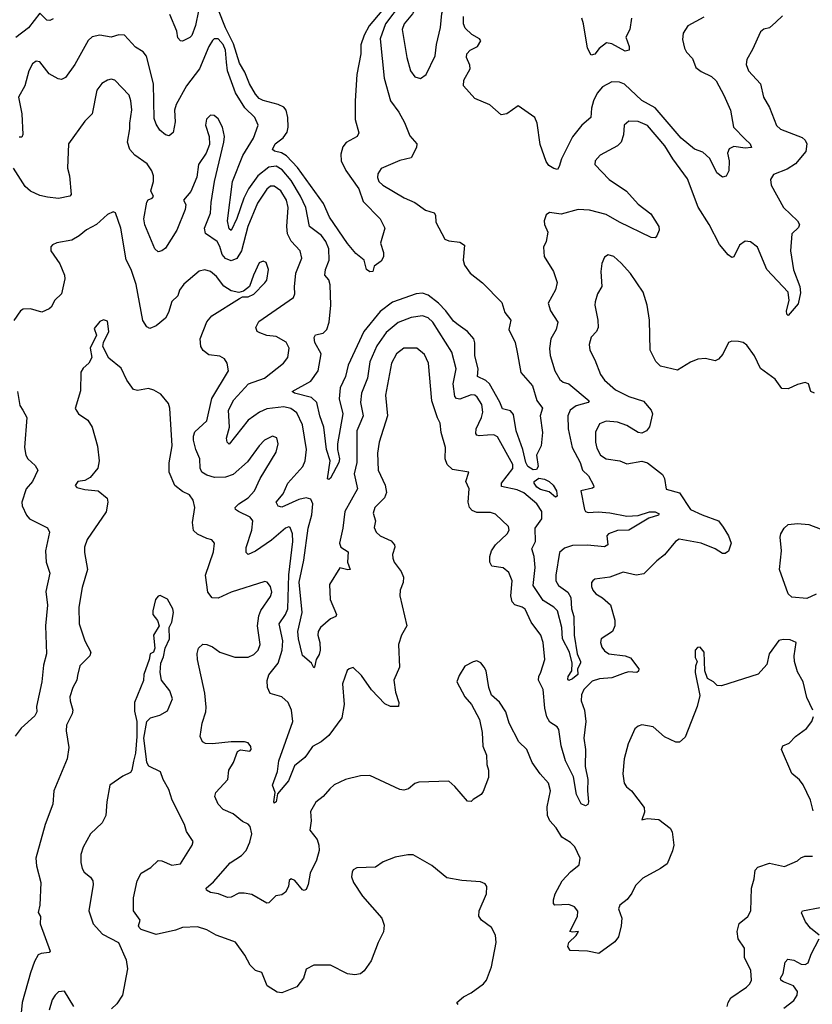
# Model space of a CAD drawing. Extents: x 2133489 to 2292442, y 756223 to 916462.
# Tile 91 of 256: x 2162407 to 2166634, y 834976 to 840227. Entities that reach past the tile are written whole.
import ezdxf

# ---------------------------------------------------------------- set-up
doc = ezdxf.new("R2010")
doc.units = 0

msp = doc.modelspace()

# ---------------------------------------------------------------- linework, layer by layer
at = {"layer": '0CON20XD'}
for points in [[(2164545, 839912.9), (2164574.5, 839935.5), (2164622.3, 840035), (2164629.3, 840095), (2164651.3, 840185), (2164659.1, 840260.9), (2164695.5, 840385), (2164694.3, 840414.3), (2164677.3, 840427.3), (2164633.7, 840433.7), (2164595, 840421.5), (2164501, 840259), (2164458.2, 840205), (2164446, 840175), (2164471.5, 840025), (2164490.9, 839955), (2164515, 839922.5), (2164545, 839912.9)], [(2164386.4, 840333.6), (2164271, 840195), (2164243.8, 840145), (2164227, 840093), (2164226.6, 840045), (2164204.8, 839935), (2164195.3, 839795), (2164196.4, 839695), (2164215.6, 839624.4), (2164206, 839605), (2164147.8, 839572.2), (2164130.4, 839549.6), (2164120.5, 839509.5), (2164121.3, 839475), (2164147.1, 839422.9), (2164216.3, 839325), (2164238.2, 839258.3), (2164329.4, 839165), (2164353.8, 839116.2), (2164331.2, 839035), (2164346.7, 838985), (2164347, 838963), (2164335, 838940), (2164297, 838913), (2164290, 838885), (2164275, 838883.3), (2164256.7, 838895), (2164244.5, 838944.5), (2164199.5, 838979.5), (2164155, 839033.1), (2164059.3, 839175), (2164027, 839247), (2163888.2, 839438.2), (2163830.7, 839500.7), (2163803.1, 839516.9), (2163765.7, 839525.7), (2163756.2, 839535), (2163770, 839565), (2163812.1, 839597.9), (2163833.1, 839626.9), (2163839.4, 839655), (2163836.4, 839706.4), (2163829, 839745), (2163815, 839760.8), (2163785, 839775.2), (2163705, 839796.7), (2163685, 839807.6), (2163665, 839829.6), (2163633.1, 839885), (2163608.3, 839948.3), (2163578.6, 839995), (2163547.8, 840097.8), (2163504, 840184), (2163467.6, 840277.6)], [(2163360.9, 840275), (2163345, 840196.2), (2163325, 840143.8), (2163315, 840132), (2163275, 840112), (2163264.4, 840114.4), (2163251.1, 840131.1), (2163245.8, 840165.8), (2163208.6, 840255)], [(2164442.2, 840315), (2164357.6, 840205), (2164329.8, 840125), (2164351.2, 839915), (2164384.5, 839795), (2164428.6, 839735), (2164459.1, 839679.1), (2164488.1, 839608.1), (2164524.4, 839565), (2164523.5, 839545), (2164495, 839490.6), (2164434.5, 839475.5), (2164335, 839433.8), (2164317.5, 839405), (2164315.8, 839385), (2164322.9, 839365), (2164344, 839345), (2164456.8, 839276.8), (2164515, 839251.5), (2164571.9, 839211.9), (2164617.4, 839197.4), (2164624.5, 839185), (2164626.7, 839146.7), (2164675, 839057.5), (2164695, 839047.1), (2164755, 839040), (2164778.8, 839025), (2164771.9, 838945), (2164778.3, 838918.3), (2164809.2, 838875), (2164874.5, 838824.5), (2164978.9, 838718.9), (2164994.6, 838665), (2165026.5, 838625), (2165015.5, 838575), (2165050, 838505), (2165060, 838455), (2165078.7, 838345), (2165142, 838275), (2165165, 838195.6), (2165195.5, 838155), (2165182.5, 838115), (2165194.6, 838025), (2165188.6, 837955), (2165163.8, 837905), (2165172.2, 837845), (2165162.4, 837827.6), (2165145, 837825.9), (2165116.2, 837845), (2165105.7, 837865), (2165090.9, 837935), (2165054.9, 838035), (2165041.3, 838121.3), (2165025, 838141.2), (2164982.2, 838152.2), (2164967.8, 838187.8), (2164911.6, 838285), (2164893.4, 838303.4), (2164847.9, 838325), (2164852.3, 838365), (2164834.4, 838435), (2164833.9, 838503.9), (2164828.4, 838525), (2164795, 838563.5), (2164745, 838599.8), (2164720.1, 838620.1), (2164680.2, 838675), (2164640.4, 838715), (2164585, 838757.5), (2164555, 838769.6), (2164521.4, 838765), (2164395, 838720.6), (2164328.7, 838671.3), (2164241.9, 838565), (2164159.7, 838385), (2164145.3, 838325), (2164116.8, 838263.2), (2164111.1, 838205), (2164131.1, 838125), (2164102.3, 837965), (2164101.8, 837935), (2164113.2, 837885), (2164109.3, 837865), (2164065, 837781.4), (2164055, 837774.2), (2164048.8, 837778.8), (2164062.1, 837875), (2164044, 837935), (2164028.9, 838055), (2164006.9, 838115), (2163992.2, 838185), (2163962.5, 838212.5), (2163873.3, 838235), (2163860, 838245), (2163959.7, 838300.3), (2163998, 838355), (2164015.3, 838445), (2163980.8, 838505), (2163977.1, 838532.9), (2163985, 838545.8), (2164025, 838555.6), (2164045, 838575.8), (2164056.7, 838613.3), (2164066.2, 838705), (2164063.6, 838813.6), (2164055, 838840), (2164034.5, 838865), (2164038.7, 838895), (2164057.6, 838945), (2164055.3, 839005), (2164038.9, 839045), (2164015.8, 839075.8), (2163953.2, 839125), (2163933.3, 839225), (2163905, 839286.2), (2163855, 839370.3), (2163806.8, 839426.8), (2163775, 839446.7), (2163735, 839441.2), (2163677.8, 839395), (2163627, 839325), (2163602.2, 839275), (2163565, 839166.4), (2163535, 839103.8), (2163525, 839111.2), (2163514.7, 839154.7), (2163542.5, 839365), (2163596.9, 839503.1), (2163653.8, 839595), (2163678.9, 839665), (2163661.5, 839705), (2163607.5, 839757.5), (2163557.7, 839837.7), (2163515.2, 839955.2), (2163510.6, 840000.6)], [(2162585, 840232), (2162567.7, 840222.3), (2162552.5, 840225), (2162515, 840262.5), (2162455, 840183.1), (2162386.9, 840133.1)], [(2166055, 840240.4), (2165970, 840195), (2165945.8, 840155), (2165942.3, 840122.3), (2165952.5, 840075), (2165963.6, 840053.6), (2165995, 840021.2), (2166013, 839973), (2166041.1, 839951.1), (2166095.7, 839925), (2166121.1, 839901.1), (2166162.5, 839825), (2166196.9, 839745), (2166214, 839655), (2166275, 839590.8), (2166302.2, 839565), (2166308.8, 839545), (2166275, 839541.9), (2166215, 839550.3), (2166191, 839539), (2166181.6, 839515), (2166190, 839475), (2166189.1, 839420.9), (2166175, 839392.5), (2166155, 839387.5), (2166125, 839411.2), (2166087.6, 839487.6), (2166050.9, 839520.9), (2166005, 839537.3), (2165935, 839596.2), (2165795, 839756.6), (2165725, 839796.8), (2165632.9, 839882.9), (2165605, 839894), (2165565, 839896.7), (2165515, 839868.5), (2165486.5, 839835), (2165466.5, 839795), (2165456.4, 839755), (2165453.1, 839705), (2165404.4, 839665), (2165355, 839601.9), (2165297.2, 839485), (2165284.3, 839445), (2165275, 839428.8), (2165255, 839433.1), (2165229.4, 839449.4), (2165215, 839471.2), (2165182.3, 839562.3), (2165166.8, 839675), (2165155, 839705.8), (2165065, 839768.8), (2165005, 839725.6), (2164975, 839720.8), (2164915, 839773.1), (2164835, 839807.5), (2164774, 839875), (2164775.8, 839905), (2164810, 839965), (2164807.5, 839985), (2164789.2, 840025), (2164790.8, 840045), (2164808.8, 840065), (2164848, 840085), (2164865.8, 840115), (2164860, 840125), (2164818.6, 840148.6), (2164782.6, 840182.6), (2164773.9, 840205), (2164774.7, 840245)], [(2166475, 840248), (2166438.8, 840215), (2166405, 840183.8), (2166375, 840176.7), (2166357.7, 840162.3), (2166315, 840067.5), (2166283.8, 840015), (2166281.7, 839988.3), (2166293.8, 839955), (2166357.5, 839885), (2166372.9, 839815), (2166405, 839758.8), (2166442.4, 839662.4), (2166463.9, 839643.9), (2166579.2, 839599.2), (2166595.8, 839585), (2166604.2, 839565), (2166600, 839525), (2166545, 839458.5), (2166499.9, 839430.1), (2166427.7, 839402.3), (2166411.2, 839375), (2166414.2, 839345), (2166479.4, 839225), (2166554, 839155), (2166565.8, 839135), (2166560.3, 839119.7), (2166524.4, 839085), (2166517.9, 838995), (2166533.9, 838893.9), (2166567.1, 838805), (2166571.4, 838771.4), (2166557.5, 838712.5), (2166505, 838650), (2166497.5, 838657.5), (2166496.2, 838675), (2166510.5, 838729.5), (2166504.5, 838775), (2166390.5, 838895), (2166342.2, 839015), (2166305, 839043.3), (2166275, 839045.6), (2166245, 839024), (2166215, 838962), (2166205, 838959.2), (2166185, 838972.9), (2166138.3, 839028.3), (2166083.6, 839135), (2166025, 839227.5), (2165967.8, 839377.8), (2165889.7, 839485), (2165846.9, 839555), (2165755, 839662.5), (2165705, 839683.9), (2165655.8, 839685.8), (2165630.8, 839665), (2165626.2, 839613.8), (2165614.4, 839575), (2165594.6, 839555.4), (2165502, 839505), (2165476.2, 839475), (2165474, 839455), (2165550.6, 839375), (2165643.4, 839313.4), (2165705, 839244.3), (2165772, 839192), (2165815.7, 839125), (2165817.5, 839105), (2165805.5, 839074.5), (2165795, 839064.4), (2165775, 839066.5), (2165605, 839146.9), (2165535, 839187.5), (2165445, 839211.8), (2165385.4, 839214.6), (2165295, 839190.8), (2165231.7, 839198.3), (2165213.9, 839186.1), (2165203.8, 839155), (2165206, 839135), (2165223.8, 839095), (2165213.8, 839045), (2165200, 839015), (2165204.3, 838964.3), (2165253.8, 838883.8), (2165273.3, 838825), (2165263.7, 838786.3), (2165225.7, 838715), (2165236.9, 838675), (2165276.9, 838615), (2165267.5, 838575), (2165239.4, 838525), (2165233, 838473), (2165235.6, 838435.6), (2165260.6, 838355), (2165288, 838308), (2165305, 838294.4), (2165335, 838284.6), (2165444.5, 838195), (2165439.2, 838185), (2165375, 838168.5), (2165342.3, 838145), (2165330, 838115), (2165332.1, 838045), (2165353.2, 837945), (2165396.6, 837865), (2165408.8, 837825), (2165440, 837795), (2165467.3, 837745), (2165468, 837735), (2165461.3, 837728.7), (2165400, 837715), (2165419.6, 837615), (2165425, 837604.4), (2165438.5, 837598.5), (2165492.4, 837602.4)], [(2165669.2, 840235), (2165660, 840175), (2165640, 840135), (2165656.7, 840085), (2165657.5, 840065), (2165635, 840058.8), (2165565, 840098.6), (2165535.7, 840104.3), (2165497.1, 840072.9), (2165475, 840043.3), (2165455, 840037.5), (2165435.9, 840075.9), (2165414.5, 840205), (2165405.6, 840235)], [(2163510.6, 840000.6), (2163505.2, 840065), (2163492.8, 840095), (2163465, 840125.5), (2163445, 840125.7), (2163435, 840117.1), (2163415.5, 840085), (2163365.3, 839964.7), (2163296.7, 839875), (2163242.3, 839775), (2163233.3, 839745), (2163236.9, 839683.1), (2163226.2, 839625), (2163205, 839608.8), (2163185, 839612.9), (2163155, 839637.5), (2163135, 839670), (2163125, 839701.2), (2163120.3, 839885), (2163083.6, 840033.6), (2163065, 840055.8), (2163025, 840080), (2162966, 840145), (2162936.8, 840146.8), (2162895.5, 840134.5), (2162835, 840144.4), (2162793.6, 840136.4), (2162773, 840117), (2162701.7, 839988.3), (2162650.7, 839919.2), (2162630.8, 839909.2), (2162612.7, 839912.7), (2162565, 839938.9), (2162515, 840003.3), (2162495, 840005.6), (2162475, 839991.4), (2162456.9, 839955), (2162434.7, 839875.3), (2162400.6, 839815), (2162418.9, 839725), (2162424.4, 839615), (2162419.4, 839600.6), (2162405, 839600.5)], [(2165492.4, 837602.4), (2165555, 837597.7), (2165645, 837579.7), (2165705, 837583.8), (2165765, 837602.8), (2165795, 837601.9), (2165817.8, 837592.2), (2165813.8, 837585), (2165761.7, 837568.3), (2165656.1, 837503.9), (2165595, 837503.4), (2165547.8, 837485), (2165538.1, 837475), (2165542.7, 837427.3), (2165525, 837415.6), (2165435, 837425.3), (2165355, 837423.5), (2165311.5, 837408.5), (2165286.4, 837385), (2165266.1, 837265), (2165266.8, 837235), (2165280, 837210), (2165329.3, 837175), (2165345.9, 837145), (2165349.1, 837085), (2165362, 837045), (2165363.2, 836945), (2165380.4, 836845), (2165397.1, 836805), (2165397.6, 836795), (2165382.2, 836765), (2165382.8, 836735), (2165355, 836712.1), (2165335, 836703.8), (2165330, 836710), (2165332, 836725), (2165351.4, 836755), (2165352.5, 836795), (2165338.4, 836855), (2165302.3, 836925), (2165298.1, 836985), (2165274.3, 837075), (2165255.9, 837095), (2165199, 837129), (2165145, 837208.8), (2165156.8, 837305), (2165150.5, 837365), (2165138.4, 837405), (2165157.4, 837445), (2165155.6, 837515), (2165190.7, 837565), (2165191.2, 837605), (2165164.5, 837644.5), (2165095, 837704.7), (2165060.1, 837720.1), (2164976.9, 837736.9), (2164975.9, 837755), (2165036.6, 837833.4), (2165036.7, 837855), (2164955, 838001.9), (2164935, 838012.5), (2164901.8, 838011.8), (2164857.7, 838007.7), (2164845, 838011.9), (2164840.4, 838020.4), (2164841.3, 838045), (2164870, 838105), (2164877.8, 838135), (2164870.8, 838175), (2164846.7, 838215), (2164834.6, 838224.6), (2164815, 838226.5), (2164755, 838203.1), (2164736.8, 838206.8), (2164727.3, 838217.3), (2164718.1, 838285), (2164734.5, 838365), (2164711.8, 838455), (2164610.5, 838615), (2164585, 838636.4), (2164555, 838648.2), (2164495, 838639.6), (2164425, 838611.8), (2164361, 838559), (2164311.5, 838488.5), (2164275, 838402), (2164262.4, 838315), (2164230, 838235), (2164225.3, 838185), (2164239.4, 838115), (2164226.7, 838085), (2164205.7, 838034.2), (2164204.7, 837865.3), (2164190, 837805), (2164208.8, 837725), (2164141.1, 837605), (2164130.3, 837515), (2164112.7, 837435), (2164120.5, 837415), (2164159.1, 837389.1), (2164155.9, 837335), (2164170, 837295), (2164157.5, 837292.5), (2164115, 837303.5), (2164059.6, 837215), (2164063.2, 837135), (2164095.8, 837054.2), (2164093.3, 837045), (2164065, 837032.5), (2164012.1, 836985), (2163999.3, 836965), (2163996.2, 836945), (2164008.2, 836905), (2164010, 836865), (2164005, 836842.5), (2163988.8, 836815), (2163980, 836775), (2163975, 836770), (2163964, 836795), (2163916, 836836), (2163894.1, 836925), (2163891.2, 836965), (2163914.1, 837065), (2163897, 837227), (2163923.1, 837345), (2163945.2, 837514.8), (2163964.2, 837585.8), (2163971, 837645), (2163959.5, 837669.5), (2163935, 837677.9), (2163895, 837668.6), (2163805, 837627.1), (2163785, 837632.2), (2163775.6, 837655), (2163812.1, 837697.9), (2163836.4, 837755), (2163917.2, 837845), (2163930, 837875), (2163937.4, 837935), (2163915, 838066), (2163885, 838130.4), (2163853.4, 838153.4), (2163815, 838162.7), (2163725, 838152.1), (2163685.6, 838135), (2163625, 838091.5), (2163525, 837962.9), (2163513.8, 837975), (2163510.8, 837995), (2163525.8, 838055), (2163521.3, 838145), (2163550, 838200), (2163627.3, 838285), (2163712.5, 838315), (2163814.4, 838395), (2163837.8, 838425), (2163844.4, 838475), (2163827.8, 838507.8), (2163775, 838537.3), (2163725, 838543.2), (2163687.4, 838557.4), (2163674, 838565), (2163665.8, 838585.8), (2163682.4, 838617.6), (2163867.8, 838745), (2163874.5, 838765), (2163872, 838802), (2163880.6, 838875), (2163910.9, 838955), (2163902.2, 838995), (2163855, 839045.6), (2163835.8, 839085.8), (2163830.9, 839125), (2163838.4, 839225), (2163830.2, 839265), (2163800.3, 839315), (2163765, 839340), (2163745, 839339.6), (2163725, 839323.1), (2163675, 839248.5), (2163623.3, 839125), (2163590, 838995), (2163565, 838952.9), (2163535, 838941.9), (2163505, 838954.1), (2163487.3, 838975), (2163475, 839017.8), (2163459.7, 839045), (2163397.4, 839087.4), (2163392.2, 839115), (2163425.4, 839195), (2163427.8, 839252.2), (2163446.2, 839365), (2163496.7, 839575), (2163498.9, 839605), (2163489.4, 839655), (2163465, 839698), (2163445, 839715.8), (2163425, 839717.5), (2163403.8, 839696.2), (2163397.8, 839665), (2163418.5, 839605), (2163418.7, 839561.3), (2163400.8, 839515), (2163361.1, 839455), (2163351.7, 839388.3), (2163319.8, 839310.2), (2163281.2, 839265), (2163292.4, 839242.4), (2163290.4, 839215), (2163245.7, 839104.3), (2163185, 839008.6), (2163165, 838994.3), (2163145, 838989.2), (2163127.5, 839005), (2163075, 839133.8), (2163068.7, 839165), (2163085.6, 839255), (2163092.9, 839267.1), (2163114.2, 839275.8), (2163121.2, 839285), (2163107.3, 839315), (2163120.4, 839365), (2163120.8, 839395), (2163112.1, 839422.1), (2163087.8, 839457.8), (2163022, 839505), (2162994.4, 839535), (2162981.4, 839575), (2162995.3, 839644.7), (2162995.4, 839675.4), (2163005.9, 839745.9), (2163000.8, 839795), (2162990.4, 839825), (2162915, 839905.7), (2162895, 839910), (2162875, 839904.3), (2162845, 839887.5), (2162818.3, 839851.7), (2162794.3, 839725), (2162754.5, 839685.5), (2162667.1, 839565), (2162662.2, 839435), (2162672.9, 839395), (2162681.2, 839295), (2162674.1, 839285.9), (2162615, 839274.4), (2162555, 839280), (2162515, 839289.1), (2162465, 839313.6), (2162437.3, 839337.3), (2162374.4, 839435)], [(2164635, 838103.8), (2164604.6, 838195), (2164587.7, 838395), (2164565, 838442.5), (2164525, 838476.2), (2164455, 838475.4), (2164416.2, 838445), (2164389.6, 838395), (2164358.5, 838225), (2164367.7, 838115), (2164324.6, 837975), (2164315.9, 837915), (2164318.7, 837825), (2164355.3, 837745), (2164363.8, 837705), (2164352, 837678), (2164301.5, 837625), (2164292.3, 837595), (2164304.4, 837555), (2164298.3, 837518.3), (2164308.1, 837495), (2164330, 837475), (2164387.6, 837447.6), (2164406.3, 837426.3), (2164408.1, 837415), (2164395.8, 837375), (2164397.5, 837355), (2164405, 837333.8), (2164441.1, 837285), (2164453.6, 837253.6), (2164451.8, 837225), (2164435.6, 837185), (2164434.4, 837155), (2164470.8, 836995), (2164443.8, 836945), (2164427.1, 836895), (2164432.3, 836775), (2164402.5, 836705), (2164411.5, 836641.5), (2164428.6, 836585), (2164426.7, 836565), (2164384.5, 836564.5), (2164355, 836577.8), (2164282.4, 836652.4), (2164229.7, 836729.7), (2164185, 836772.5), (2164163.9, 836766.1), (2164154.1, 836755.9), (2164128, 836685), (2164136.9, 836575), (2164125, 836503.3), (2164055, 836410), (2164014.3, 836375), (2163968.6, 836351.4), (2163942.3, 836312.3), (2163927.2, 836292.8), (2163872.4, 836247.6), (2163841.3, 836168.7), (2163781.2, 836098.8), (2163775, 836056.7), (2163765, 836048.8), (2163761.9, 836055), (2163768.8, 836105), (2163755.5, 836145), (2163781.5, 836218.5), (2163790, 836275), (2163863.8, 836485), (2163856.9, 836545), (2163838.5, 836585), (2163805.4, 836615.4), (2163743, 836633), (2163728.4, 836665), (2163726.2, 836703.8), (2163736, 836734), (2163784.8, 836795), (2163807.4, 836865), (2163810.2, 836915), (2163790.7, 837005), (2163825, 837055.5), (2163836.6, 837085), (2163842.8, 837267.2), (2163863.6, 837443.6), (2163861.8, 837485), (2163849.6, 837519.6), (2163842.5, 837522.5), (2163825, 837515.4), (2163749.3, 837450.7), (2163665, 837392), (2163625, 837375.8), (2163615.6, 837385.6), (2163615, 837412.5), (2163645.3, 837505), (2163650, 837555), (2163636.9, 837575), (2163574.3, 837605), (2163558.6, 837615), (2163555.7, 837625), (2163575.6, 837645), (2163625, 837676.7), (2163659.6, 837715), (2163689.9, 837780.1), (2163775, 837920), (2163785.6, 837965), (2163777.6, 837997.6), (2163755, 838005.7), (2163712.9, 837985), (2163683.5, 837955), (2163621.2, 837868.8), (2163545, 837801.3), (2163505, 837788.1), (2163445.6, 837785.6), (2163405, 837798.8), (2163378.2, 837815), (2163369.2, 837835), (2163367.8, 837885), (2163346.2, 837935), (2163334.1, 837985), (2163333.4, 838006.6), (2163341.4, 838028.6), (2163405, 838087.5), (2163432.2, 838207.8), (2163521.1, 838355), (2163514.2, 838395), (2163499.1, 838419.1), (2163475, 838432.5), (2163415, 838440.8), (2163385, 838463.8), (2163374, 838485), (2163370, 838525), (2163405, 838616.7), (2163432.1, 838647.9), (2163578.8, 838741.2), (2163595, 838748.8), (2163625, 838750), (2163655, 838762.9), (2163715, 838823.8), (2163725, 838837.5), (2163734.3, 838895), (2163722.3, 838932.3), (2163705, 838938.8), (2163685, 838931.2), (2163654.6, 838865.4), (2163632, 838805), (2163600, 838780), (2163575, 838772), (2163535, 838780.6), (2163495, 838806.4), (2163457.4, 838857.4), (2163425, 838883.6), (2163395, 838893.1), (2163365, 838886.9), (2163282.8, 838817.2), (2163260, 838785), (2163250, 838755), (2163218.6, 838725), (2163200, 838665), (2163184, 838635), (2163135, 838594), (2163100.7, 838580.7), (2163085, 838590), (2163063.6, 838623.6), (2163028.5, 838815), (2163002.2, 838895), (2162975.8, 838945.8), (2162946, 839116), (2162917.3, 839197.3), (2162905, 839203.3), (2162875, 839188), (2162817.5, 839135), (2162764, 839106), (2162725, 839074.2), (2162685, 839052), (2162605, 839038), (2162582.7, 839027.3), (2162574.1, 839015.9), (2162574, 838995), (2162622, 838925), (2162647.1, 838865), (2162648.6, 838845), (2162630, 838765), (2162595, 838731.2), (2162575.8, 838695), (2162564.4, 838685.6), (2162525, 838668), (2162464.2, 838685.8), (2162425, 838683.8), (2162411.2, 838675), (2162376.8, 838623.2)], [(2166645, 838236.2), (2166626.7, 838245), (2166613.3, 838285), (2166595, 838292), (2166555, 838282.5), (2166505, 838257.8), (2166470.4, 838260.4), (2166435, 838310), (2166357.8, 838367.8), (2166325, 838434), (2166285, 838490.8), (2166265, 838506), (2166240.7, 838510.7), (2166205, 838512.5), (2166187.5, 838505), (2166156.1, 838443.9), (2166133, 838417), (2166115, 838407.5), (2166065, 838421.2), (2166024, 838416), (2165985, 838400), (2165915, 838357.5), (2165825, 838380), (2165799.2, 838405), (2165768.6, 838465), (2165766.5, 838625), (2165752.7, 838705), (2165731.8, 838775), (2165665, 838874.2), (2165615, 838929.2), (2165575, 838964), (2165545, 838973.8), (2165525, 838960), (2165512.1, 838927.9), (2165505.7, 838884.3), (2165511.4, 838805), (2165488.1, 838765), (2165476.6, 838723.4), (2165474.4, 838705), (2165490.9, 838625), (2165491.5, 838585), (2165483.1, 838565), (2165455, 838533.8), (2165443.3, 838495), (2165447.8, 838465), (2165475, 838413.8), (2165503.5, 838335), (2165525, 838304.4), (2165585, 838253.6), (2165655, 838216.9), (2165733, 838193), (2165773.8, 838145), (2165780.8, 838125), (2165765, 838056.7), (2165748.8, 838035), (2165725, 838022), (2165705, 838026.2), (2165643.9, 838063.9), (2165595, 838081.2), (2165535, 838086.2), (2165498.7, 838071.3), (2165477.7, 838027.7), (2165477.1, 837975), (2165485, 837942), (2165503.8, 837905), (2165535, 837885.8), (2165607.5, 837875), (2165645, 837858.6), (2165725, 837872.5), (2165755, 837864.4), (2165835, 837802.5), (2165845, 837780), (2165855, 837723.3), (2165925, 837703.1), (2165985, 837615.5), (2166045.8, 837585.8), (2166133.8, 837553.8), (2166159.2, 837520.8), (2166186.9, 837475), (2166200.4, 837435), (2166186.4, 837393.6), (2166168.8, 837381.2), (2166155, 837380), (2166116, 837405), (2166042, 837435), (2165923.2, 837456.8), (2165903.5, 837445), (2165845, 837372.5), (2165805, 837342), (2165735, 837272.5), (2165695, 837264.6), (2165625, 837280.4), (2165555, 837253.3), (2165475, 837243.3), (2165463.3, 837235), (2165456.7, 837225), (2165456.2, 837205), (2165464.1, 837184.1), (2165480, 837165), (2165515, 837144.2), (2165557.2, 837107.2), (2165580.6, 837025), (2165580.8, 836995), (2165568, 836965), (2165508, 836925), (2165504.3, 836905), (2165511.1, 836881.1), (2165525, 836860.8), (2165548.8, 836845), (2165635, 836834.6), (2165664.6, 836824.6), (2165708.6, 836765), (2165707.8, 836752.2), (2165697.5, 836745), (2165655, 836749.6), (2165635.3, 836744.7), (2165565, 836717.8), (2165498.4, 836711.6), (2165460.6, 836699.4), (2165415.6, 836655), (2165402.7, 836627.3), (2165400.4, 836595), (2165418.7, 836545), (2165426.8, 836485), (2165415.4, 836395), (2165424.1, 836335), (2165421.9, 836245), (2165436.4, 836175), (2165434.3, 836115), (2165441.1, 836055), (2165437.5, 836042.5), (2165425, 836034.3), (2165400.5, 836045), (2165376.4, 836095), (2165360, 836190), (2165317.7, 836275), (2165295, 836354), (2165282.2, 836442.2), (2165273.3, 836455), (2165235, 836481.5), (2165218.7, 836508.7), (2165207.3, 836555), (2165198.2, 836655), (2165173.5, 836705), (2165175.5, 836725), (2165186.9, 836746.9), (2165207.1, 836815), (2165199.2, 836905), (2165186.2, 836945), (2165134.7, 837014.7), (2165103.2, 837083.2), (2165086.2, 837095), (2165047.3, 837107.3), (2165032.9, 837122.9), (2165026.1, 837155), (2165032.5, 837235), (2165015, 837278.8), (2164985, 837304), (2164925, 837312), (2164913.5, 837333.5), (2164913.6, 837365), (2164923.6, 837395), (2164945, 837426.9), (2165007.5, 837485), (2165018, 837505), (2165013.8, 837525), (2164945, 837590), (2164918.3, 837598.3), (2164845, 837599.5), (2164819.8, 837609.8), (2164805.6, 837625), (2164799.1, 837655), (2164804.4, 837725), (2164786, 837765), (2164802.5, 837815), (2164715, 837827.8), (2164686.7, 837855), (2164676.5, 837885), (2164678.1, 837945), (2164654.4, 838025), (2164648.9, 838075), (2164635, 838103.8)], [(2166636, 836545), (2166605, 836612.5), (2166585.8, 836695), (2166555, 836750), (2166538.1, 836805), (2166536.7, 836835), (2166547.5, 836905), (2166515, 836920), (2166477.7, 836922.3), (2166455, 836916), (2166404.4, 836845.6), (2166391.2, 836788.8), (2166345, 836737.5), (2166150, 836675), (2166126.4, 836676.4), (2166106.1, 836696.1), (2166074.2, 836714.2), (2166060, 836755), (2166057.5, 836855), (2166035, 836880), (2166021.7, 836878.3), (2166010, 836865), (2166010, 836825), (2166020, 836805), (2166010.7, 836779.3), (2166008.8, 836745), (2166033.6, 836623.6), (2166019.2, 836565), (2165955, 836401.2), (2165925, 836373.8), (2165906.4, 836373.6), (2165845, 836402), (2165785, 836456.2), (2165725, 836466.7), (2165705, 836460), (2165686.7, 836445), (2165652, 836365), (2165630.8, 836285), (2165624.3, 836205), (2165631.2, 836155), (2165643.8, 836135), (2165670, 836115), (2165736.7, 836025), (2165739.3, 836000.7), (2165725, 835960), (2165753.3, 835966.7), (2165815, 835961.2), (2165875, 835915.8), (2165887.1, 835895), (2165895.8, 835825), (2165888, 835795), (2165860, 835725), (2165825, 835700), (2165730.7, 835649.3), (2165691.1, 835608.9), (2165672, 835568), (2165645.7, 835535), (2165606.7, 835505), (2165600.4, 835485), (2165617.8, 835435), (2165614.4, 835395), (2165600, 835335), (2165580.6, 835309.4), (2165495, 835247.5), (2165435, 835258.8), (2165343, 835263), (2165330, 835285), (2165336.2, 835305), (2165375, 835343.3), (2165386.2, 835365), (2165355, 835360), (2165341.2, 835365), (2165381.8, 835445), (2165383.5, 835473.5), (2165365, 835495.8), (2165335, 835508.6), (2165260, 835505), (2165253.6, 835513.6), (2165253.6, 835533.6), (2165262.5, 835565), (2165300.8, 835635), (2165345, 835682), (2165390.9, 835719.1), (2165395.7, 835755), (2165366.7, 835815), (2165345, 835838.6), (2165297.6, 835867.6), (2165267.2, 835917.2), (2165233.8, 835953.8), (2165222.6, 835982.6), (2165220.5, 836029.5), (2165237.9, 836115), (2165227.8, 836155), (2165182, 836205), (2165140.8, 836265), (2165112, 836335), (2165069.2, 836375), (2165017.5, 836475), (2164999.2, 836535), (2164965, 836588), (2164924, 836625), (2164909.2, 836665), (2164894, 836755), (2164883.8, 836775), (2164866.4, 836796.4), (2164845, 836807.5), (2164825, 836803.3), (2164780.5, 836779.5), (2164750.5, 836729.5), (2164737.5, 836695), (2164780.8, 836615), (2164815.8, 836575), (2164859.2, 836495), (2164874, 836425), (2164876.4, 836353.6), (2164896.1, 836303.9), (2164897.5, 836255), (2164908, 836225), (2164907.5, 836185), (2164879.5, 836110.5), (2164867.5, 836095), (2164825, 836067.5), (2164815, 836057.5), (2164795, 836060), (2164728.3, 836138.3), (2164695, 836166), (2164535, 836160), (2164515, 836153.3), (2164480, 836125), (2164455, 836117.5), (2164435, 836120.8), (2164275, 836196), (2164225, 836194.4), (2164144.5, 836175.5), (2164085, 836146), (2164061.2, 836125), (2164026.2, 836085), (2163986.6, 836053.4), (2163958.8, 836005), (2163961.2, 835955), (2163953.8, 835905), (2163992.9, 835855), (2164003.1, 835825), (2164004.4, 835795.6), (2163989.4, 835745), (2163955.6, 835675), (2163945.6, 835614.4), (2163935, 835587.5), (2163925, 835582.5), (2163915, 835586.7), (2163875, 835636.2), (2163855, 835646), (2163844.2, 835635.8), (2163840.8, 835605), (2163825, 835573.8), (2163805, 835560), (2163772.5, 835555), (2163735, 835516.7), (2163725, 835516.2), (2163645, 835561.2), (2163605, 835568.8), (2163575, 835568), (2163535, 835546.7), (2163515, 835546.2), (2163467.5, 835565), (2163425, 835573.2), (2163404.3, 835585), (2163400.8, 835595), (2163440.5, 835629.5), (2163529.9, 835730.1), (2163589.6, 835770.4), (2163615, 835796.2), (2163635, 835840), (2163644.4, 835885), (2163635.7, 835925), (2163625, 835937.5), (2163595, 835951.2), (2163545, 835991.4), (2163492, 836015), (2163465, 836044), (2163447.1, 836085), (2163453.8, 836105), (2163517.1, 836175), (2163522.5, 836225), (2163546.7, 836265), (2163568.8, 836325), (2163585, 836333.8), (2163633.9, 836326.1), (2163641.2, 836335), (2163640.5, 836350.5), (2163625, 836371.2), (2163605.8, 836375.8), (2163535, 836376.7), (2163435, 836364.6), (2163397.7, 836367.7), (2163382.9, 836375), (2163370, 836405), (2163380, 836475), (2163400, 836535), (2163401.1, 836561.1), (2163394.6, 836635), (2163355.3, 836815), (2163353.6, 836846.4), (2163361.2, 836875), (2163384, 836896), (2163405.4, 836895.4), (2163435, 836882.5), (2163475, 836853.6), (2163555, 836826.9), (2163625, 836828.2), (2163655, 836841.4), (2163679.4, 836865), (2163689.5, 836895), (2163674.6, 836995), (2163681.7, 837048.3), (2163693.4, 837076.6), (2163745, 837151.2), (2163751.1, 837175), (2163744.2, 837205), (2163726.9, 837226.9), (2163715, 837231.2), (2163535, 837173.5), (2163465, 837142.2), (2163434.5, 837144.5), (2163410.5, 837175), (2163397.8, 837265), (2163441.2, 837388.8), (2163446, 837435), (2163432.7, 837452.7), (2163405, 837460), (2163355, 837483.1), (2163333.8, 837503.8), (2163328.1, 837545), (2163340.8, 837625), (2163332, 837665), (2163313, 837693), (2163275, 837711.4), (2163233.8, 837743.8), (2163204.6, 837814.6), (2163204.5, 837864.5), (2163219.5, 837955), (2163208.6, 838155), (2163200.3, 838180.3), (2163159.7, 838229.7), (2163121.7, 838251.7), (2163095, 838260), (2163035, 838250), (2163015, 838255.8), (2162979.4, 838305), (2162948.3, 838368.3), (2162882.5, 838422.5), (2162851.2, 838485), (2162854.1, 838505.9), (2162882.5, 838565), (2162875, 838620), (2162855, 838626.7), (2162835, 838617.5), (2162805, 838580), (2162816.7, 838545), (2162783.3, 838475), (2162792.5, 838425), (2162776.2, 838395), (2162745, 838368.8), (2162733, 838347), (2162731.4, 838248.6), (2162703.9, 838153.9), (2162720, 838125), (2162771.2, 838091.2), (2162793.8, 838055), (2162822.7, 837952.7), (2162830.6, 837875), (2162824.2, 837835), (2162783.6, 837786.4), (2162755, 837769.2), (2162717.5, 837765), (2162703.6, 837743.6), (2162712, 837732), (2162755, 837720.8), (2162825, 837714), (2162873.3, 837675), (2162876.7, 837655), (2162868.3, 837601.7), (2162767.5, 837455), (2162753.1, 837415), (2162752.9, 837385), (2162769.2, 837295), (2162740.9, 837199.1), (2162722.2, 837095), (2162724.4, 837005), (2162755.5, 836915), (2162787.1, 836855), (2162780.5, 836835), (2162728.8, 836781.2), (2162715, 836730), (2162711.8, 836705), (2162690.8, 836665), (2162675.5, 836615), (2162675.6, 836595), (2162691.5, 836545), (2162687.8, 836525), (2162657.5, 836465), (2162655.5, 836435), (2162668.5, 836345), (2162660.5, 836285), (2162588.6, 836115), (2162583.9, 836043.9), (2162543.1, 835935), (2162493.8, 835755), (2162496.2, 835715), (2162520, 835625), (2162514.4, 835505), (2162506.2, 835465), (2162517.5, 835445), (2162516.9, 835405), (2162570, 835260), (2162565, 835252.9), (2162522.3, 835247.7), (2162505, 835239.2), (2162485.5, 835205), (2162465.3, 835144.7), (2162420.6, 834985), (2162415, 834930)], [(2162396, 838245), (2162408.8, 838168.8), (2162423.8, 838145), (2162445.6, 838105), (2162433.3, 837945), (2162440.6, 837905), (2162450.6, 837885), (2162489.4, 837849.4), (2162504.4, 837825), (2162475.2, 837764.8), (2162441.9, 837725), (2162418.9, 837655), (2162420, 837635), (2162443.3, 837585), (2162460, 837565), (2162555, 837516.9), (2162565.7, 837495), (2162544.7, 837395), (2162548.4, 837335), (2162567.3, 837275), (2162547.3, 837177.3), (2162556.1, 837105), (2162545.4, 836995), (2162550, 836845), (2162533.6, 836785), (2162525.5, 836695), (2162496.7, 836565), (2162499.2, 836535), (2162488, 836515), (2162415, 836448.8), (2162383.6, 836406.4)], [(2165265, 837681.2), (2165229.8, 837709.8), (2165185, 837722.1), (2165165, 837734.6), (2165150, 837755), (2165151.4, 837765), (2165175, 837782.5), (2165205, 837777.5), (2165230.6, 837765), (2165251.9, 837745), (2165270, 837715), (2165273.3, 837686.7), (2165265, 837681.2)], [(2166655, 837163.7), (2166605, 837140), (2166525, 837147.1), (2166505.5, 837165.5), (2166459.6, 837295), (2166469.4, 837395), (2166462.7, 837467.3), (2166466, 837485), (2166484.3, 837515), (2166505, 837534.4), (2166555, 837541.1), (2166615, 837535.4), (2166675, 837511.8)], [(2164744.5, 834974.5), (2164738.6, 834985), (2164773.9, 835016.1), (2164815, 835037.3), (2164881.1, 835085), (2164897.1, 835105), (2164923.6, 835176.4), (2164947.8, 835305), (2164944.4, 835345), (2164922.5, 835385), (2164870, 835425), (2164856.1, 835446.1), (2164858, 835475), (2164896.2, 835565), (2164897.5, 835605), (2164889.3, 835619.3), (2164865, 835630), (2164765, 835636.2), (2164685, 835650), (2164605, 835716), (2164505, 835772.5), (2164476.1, 835773.9), (2164408.6, 835761.4), (2164345, 835736.2), (2164305, 835708), (2164205, 835703.8), (2164186.1, 835693.9), (2164179.5, 835680.5), (2164176.2, 835655), (2164188, 835625), (2164235, 835552.5), (2164339.2, 835435), (2164351.2, 835398.8), (2164347.3, 835362.7), (2164318, 835305), (2164281.4, 835208.6), (2164244, 835155), (2164225, 835138), (2164195, 835132.9), (2164155, 835139.4), (2164065, 835184.2), (2163975, 835184), (2163935, 835163.3), (2163920, 835115), (2163885, 835068.8), (2163805, 835038), (2163780.3, 835040.3), (2163726.7, 835075), (2163698.8, 835145), (2163665, 835156), (2163635.7, 835185), (2163608.7, 835238.7), (2163557.3, 835307.3), (2163505, 835327.7), (2163455, 835345.4), (2163405, 835373.1), (2163355, 835389.2), (2163275, 835386), (2163238.3, 835371.7), (2163135, 835348.1), (2163055, 835374.3), (2163043.8, 835385), (2163040, 835395), (2163050, 835425), (2163013.8, 835473.8), (2163014.6, 835544.6), (2163034.5, 835635), (2163054.5, 835675.5), (2163106.2, 835705), (2163145, 835742.5), (2163165, 835740.8), (2163217.9, 835717.9), (2163265, 835724.4), (2163326.1, 835823.9), (2163332.5, 835845), (2163297, 835897), (2163286.4, 835935), (2163220, 836065), (2163201.9, 836121.9), (2163171.5, 836175), (2163158, 836215), (2163096.3, 836246.3), (2163085.8, 836265), (2163082, 836298), (2163068.9, 836395), (2163085.7, 836484.3), (2163105, 836504), (2163155, 836518.8), (2163195, 836540.8), (2163222, 836605), (2163208.7, 836648.7), (2163164, 836705), (2163156.2, 836745), (2163160, 836795), (2163175, 836830), (2163182.5, 836875), (2163206, 836925), (2163203.8, 836985), (2163218, 837015), (2163227.5, 837065), (2163223.8, 837085), (2163195.9, 837135.9), (2163156.4, 837156.4), (2163145, 837153.3), (2163131.2, 837135), (2163116.7, 837075), (2163117.5, 837055), (2163142.7, 837022.7), (2163151.2, 836995), (2163120, 836945), (2163127.5, 836875), (2163120, 836855), (2163102.5, 836845), (2163097.5, 836815), (2163068.8, 836735), (2163067.3, 836702.7), (2163020, 836585), (2163019.3, 836539.3), (2163031.2, 836485), (2163032.5, 836405), (2163025.6, 836315), (2163015, 836272.5), (2163005.6, 836225), (2162997.6, 836212.4), (2162956.8, 836193.2), (2162888.8, 836145), (2162872, 836055), (2162867.3, 835982.7), (2162846.8, 835943.2), (2162784.2, 835885), (2162745, 835813.3), (2162732.9, 835775), (2162733, 835733), (2162740.9, 835700.9), (2162751.5, 835681.5), (2162785, 835654), (2162797.1, 835635), (2162798.6, 835615), (2162775.8, 835475), (2162799.2, 835405), (2162849.5, 835349.5), (2162933.3, 835305), (2162975, 835213.3), (2162981.4, 835165), (2162955.7, 835025), (2162925, 834978), (2162897.6, 834952.4)], [(2166638.5, 836008.5), (2166624.4, 836065), (2166585, 836146.7), (2166565, 836173.3), (2166525, 836207.5), (2166470, 836335), (2166476.1, 836353.9), (2166510.7, 836369.3), (2166543.3, 836405), (2166602.7, 836447.3), (2166631.2, 836485), (2166639.5, 836510.5)], [(2166180.6, 834965), (2166184.3, 834985), (2166199.3, 835010.7), (2166282, 835068), (2166300, 835085), (2166310, 835105), (2166305.7, 835155.7), (2166272.5, 835225), (2166272.5, 835275), (2166238.5, 835325), (2166232.5, 835365), (2166243.9, 835406.1), (2166290.8, 835445), (2166306, 835475), (2166309.1, 835595), (2166324.5, 835645), (2166328.8, 835691.2), (2166342.9, 835707.1), (2166405, 835728.6), (2166485, 835711.4), (2166555, 835741.2), (2166572.7, 835757.3)], [(2166572.7, 835757.3), (2166594.1, 835765.9), (2166635, 835765.8)], [(2166670, 835345), (2166625, 835381.4), (2166596.9, 835415), (2166576.2, 835463.8), (2166581.2, 835475), (2166675, 835492.9)], [(2166482.5, 834955), (2166535, 834995.6), (2166553.1, 835025), (2166554.7, 835045), (2166533.1, 835075), (2166480, 835095), (2166465.6, 835105), (2166463.8, 835115), (2166479.1, 835140.9), (2166489.6, 835200.4), (2166503, 835217), (2166535, 835211.2), (2166575, 835190.4), (2166595, 835189.1), (2166612.1, 835197.9), (2166626.9, 835243.1), (2166671.2, 835325)], [(2162695.8, 834965), (2162645.5, 835045.5), (2162615, 835042), (2162596, 835025), (2162580.3, 834999.7), (2162564.4, 834945)]]:
    msp.add_lwpolyline(points, dxfattribs=at)

doc.saveas('drawing.dxf')
